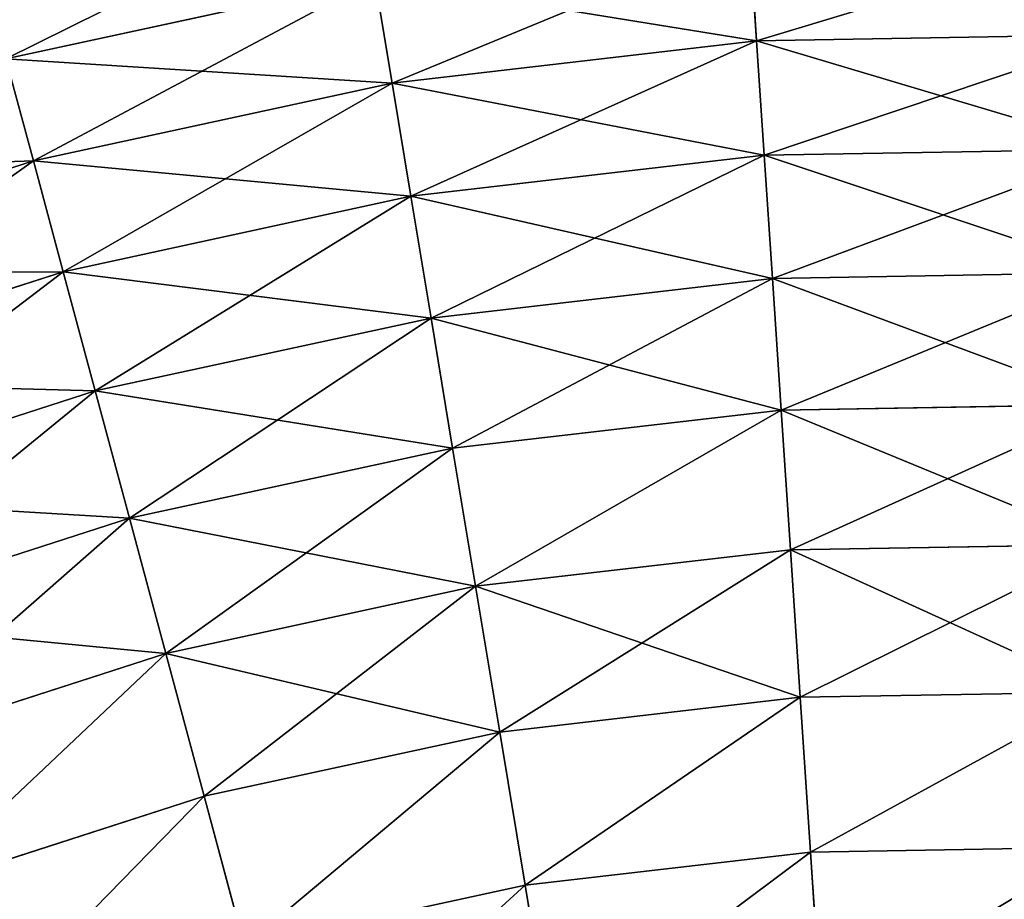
# Model space of a CAD drawing. Extents: x 5 to 635, y -14 to 121.
# Tile 69 of 256: x 44 to 55, y 86 to 97. Entities that reach past the tile are written whole.
import ezdxf

# ---------------------------------------------------------------- set-up
doc = ezdxf.new("R2010")
doc.units = 0
doc.layers.get('0').update_dxf_attribs({"color": 13, "linetype": 'CONTINUOUS'})

# ---------------------------------------------------------------- blocks, each defined once
blk = doc.blocks.new('COMPONENT_4')
for p, q in [((47.135, 92.758, 24.235), (47.055, 93.967, 26.37)), ((47.055, 93.967, 73.51), (47.135, 92.758, 75.645)), ((42.757, 93.469, 26.37), (38.529, 92.552, 26.37)), ((42.757, 93.469, 73.51), (38.529, 92.552, 73.51)), ((42.955, 92.274, 24.235), (42.757, 93.469, 26.37)), ((42.757, 93.469, 73.51), (42.955, 92.274, 75.645)), ((51.343, 92.831, 24.235), (47.135, 92.758, 24.235)), ((51.343, 92.831, 75.645), (47.135, 92.758, 75.645)), ((47.135, 92.758, 24.235), (42.955, 92.274, 24.235)), ((47.135, 92.758, 75.645), (42.955, 92.274, 75.645)), ((47.222, 91.447, 22.161), (47.135, 92.758, 24.235)), ((47.135, 92.758, 75.645), (47.222, 91.447, 77.718)), ((38.843, 91.382, 24.235), (38.529, 92.552, 26.37)), ((38.843, 91.382, 75.645), (38.529, 92.552, 73.51)), ((42.955, 92.274, 24.235), (38.843, 91.382, 24.235)), ((42.955, 92.274, 75.645), (38.843, 91.382, 75.645)), ((43.171, 90.977, 22.161), (42.955, 92.274, 24.235)), ((42.955, 92.274, 75.645), (43.171, 90.977, 77.718)), ((47.222, 91.447, 22.161), (43.171, 90.977, 22.161)), ((47.222, 91.447, 77.718), (43.171, 90.977, 77.718)), ((51.301, 91.517, 22.161), (47.222, 91.447, 22.161)), ((51.301, 91.517, 77.718), (47.222, 91.447, 77.718)), ((47.316, 90.035, 20.155), (47.222, 91.447, 22.161)), ((47.222, 91.447, 77.718), (47.316, 90.035, 79.725)), ((38.843, 91.382, 24.235), (34.838, 90.092, 24.235)), ((38.843, 91.382, 75.645), (34.838, 90.092, 75.645)), ((39.184, 90.113, 22.161), (38.843, 91.382, 24.235)), ((39.184, 90.113, 77.718), (38.843, 91.382, 75.645)), ((43.171, 90.977, 22.161), (39.184, 90.113, 22.161)), ((43.171, 90.977, 77.718), (39.184, 90.113, 77.718)), ((43.402, 89.581, 20.155), (43.171, 90.977, 22.161)), ((43.171, 90.977, 77.718), (43.402, 89.581, 79.725)), ((39.184, 90.113, 22.161), (35.302, 88.862, 22.161)), ((39.184, 90.113, 77.718), (35.302, 88.862, 77.718)), ((39.552, 88.747, 20.155), (39.184, 90.113, 22.161)), ((39.552, 88.747, 79.725), (39.184, 90.113, 77.718)), ((51.255, 90.103, 20.155), (47.316, 90.035, 20.155)), ((51.255, 90.103, 79.725), (47.316, 90.035, 79.725)), ((47.316, 90.035, 20.155), (43.402, 89.581, 20.155)), ((47.316, 90.035, 79.725), (43.402, 89.581, 79.725)), ((47.416, 88.527, 18.22), (47.316, 90.035, 20.155)), ((47.316, 90.035, 79.725), (47.416, 88.527, 81.659)), ((43.402, 89.581, 20.155), (39.552, 88.747, 20.155)), ((43.402, 89.581, 79.725), (39.552, 88.747, 79.725)), ((43.65, 88.09, 18.22), (43.402, 89.581, 20.155)), ((43.402, 89.581, 79.725), (43.65, 88.09, 81.659)), ((39.552, 88.747, 20.155), (35.802, 87.538, 20.155)), ((39.552, 88.747, 79.725), (35.802, 87.538, 79.725)), ((39.944, 87.287, 18.22), (39.552, 88.747, 20.155)), ((39.944, 87.287, 81.659), (39.552, 88.747, 79.725)), ((47.416, 88.527, 18.22), (43.65, 88.09, 18.22)), ((47.416, 88.527, 81.659), (43.65, 88.09, 81.659)), ((51.207, 88.592, 18.22), (47.416, 88.527, 18.22)), ((51.207, 88.592, 81.659), (47.416, 88.527, 81.659)), ((47.522, 86.925, 16.362), (47.416, 88.527, 18.22)), ((47.416, 88.527, 81.659), (47.522, 86.925, 83.518)), ((43.65, 88.09, 18.22), (39.944, 87.287, 18.22)), ((43.65, 88.09, 81.659), (39.944, 87.287, 81.659)), ((43.912, 86.507, 16.362), (43.65, 88.09, 18.22)), ((43.65, 88.09, 81.659), (43.912, 86.507, 83.518)), ((39.944, 87.287, 18.22), (36.335, 86.124, 18.22)), ((39.944, 87.287, 81.659), (36.335, 86.124, 81.659)), ((40.361, 85.737, 16.362), (39.944, 87.287, 18.22)), ((40.361, 85.737, 83.518), (39.944, 87.287, 81.659)), ((47.522, 86.925, 16.362), (43.912, 86.507, 16.362)), ((47.522, 86.925, 83.518), (43.912, 86.507, 83.518)), ((51.156, 86.988, 16.362), (47.522, 86.925, 16.362)), ((51.156, 86.988, 83.518), (47.522, 86.925, 83.518)), ((47.635, 85.235, 14.584), (47.522, 86.925, 16.362)), ((47.522, 86.925, 83.518), (47.635, 85.235, 85.295)), ((43.912, 86.507, 16.362), (40.361, 85.737, 16.362)), ((43.912, 86.507, 83.518), (40.361, 85.737, 83.518)), ((44.19, 84.836, 14.584), (43.912, 86.507, 16.362)), ((43.912, 86.507, 83.518), (44.19, 84.836, 85.295)), ((40.361, 85.737, 16.362), (36.902, 84.622, 16.362)), ((40.361, 85.737, 83.518), (36.902, 84.622, 83.518)), ((40.801, 84.101, 14.584), (40.361, 85.737, 16.362)), ((40.801, 84.101, 85.295), (40.361, 85.737, 83.518)), ((47.635, 85.235, 14.584), (44.19, 84.836, 14.584)), ((47.635, 85.235, 85.295), (44.19, 84.836, 85.295)), ((51.102, 85.294, 14.584), (47.635, 85.235, 14.584)), ((51.102, 85.294, 85.295), (47.635, 85.235, 85.295)), ((47.752, 83.459, 12.892), (47.635, 85.235, 14.584)), ((47.635, 85.235, 85.295), (47.752, 83.459, 86.987)), ((44.19, 84.836, 14.584), (40.801, 84.101, 14.584)), ((44.19, 84.836, 85.295), (40.801, 84.101, 85.295)), ((44.481, 83.08, 12.892), (44.19, 84.836, 14.584)), ((44.19, 84.836, 85.295), (44.481, 83.08, 86.987)), ((40.801, 84.101, 14.584), (37.5, 83.037, 14.584)), ((40.801, 84.101, 85.295), (37.5, 83.037, 85.295)), ((41.263, 82.382, 12.892), (40.801, 84.101, 14.584)), ((41.263, 82.382, 86.987), (40.801, 84.101, 85.295)), ((47.752, 83.459, 12.892), (44.481, 83.08, 12.892)), ((47.752, 83.459, 86.987), (44.481, 83.08, 86.987)), ((51.045, 83.516, 12.892), (47.752, 83.459, 12.892)), ((51.045, 83.516, 86.987), (47.752, 83.459, 86.987)), ((47.876, 81.603, 11.289), (47.752, 83.459, 12.892)), ((47.752, 83.459, 86.987), (47.876, 81.603, 88.59)), ((44.481, 83.08, 12.892), (41.263, 82.382, 12.892)), ((44.481, 83.08, 86.987), (41.263, 82.382, 86.987)), ((44.786, 81.245, 11.289), (44.481, 83.08, 12.892)), ((44.481, 83.08, 86.987), (44.786, 81.245, 88.59))]:
    blk.add_line(p, q)
mesh = blk.add_polyface()
corners = [(38.242, 93.619, 28.562), (42.757, 93.469, 26.37), (38.529, 92.552, 26.37), (42.576, 94.559, 28.562)]
mesh.append_faces([[corners[k] for k in face] for face in [(0, 1, 2), (1, 0, 3)]], dxfattribs={"vtx0": -1})
mesh = blk.add_polyface()
corners = [(38.529, 92.552, 73.51), (42.576, 94.559, 71.318), (38.242, 93.619, 71.318), (42.757, 93.469, 73.51)]
mesh.append_faces([[corners[k] for k in face] for face in [(0, 1, 2), (1, 0, 3)]], dxfattribs={"vtx0": -1})
mesh = blk.add_polyface()
corners = [(47.055, 93.967, 26.37), (51.343, 92.831, 24.235), (47.135, 92.758, 24.235), (51.381, 94.041, 26.37)]
mesh.append_faces([[corners[k] for k in face] for face in [(0, 1, 2), (1, 0, 3)]], dxfattribs={"vtx0": -1})
mesh = blk.add_polyface()
corners = [(47.135, 92.758, 75.645), (51.381, 94.041, 73.51), (47.055, 93.967, 73.51), (51.343, 92.831, 75.645)]
mesh.append_faces([[corners[k] for k in face] for face in [(0, 1, 2), (1, 0, 3)]], dxfattribs={"vtx0": -1})
mesh = blk.add_polyface()
corners = [(42.757, 93.469, 26.37), (47.135, 92.758, 24.235), (42.955, 92.274, 24.235), (47.055, 93.967, 26.37)]
mesh.append_faces([[corners[k] for k in face] for face in [(0, 1, 2), (1, 0, 3)]], dxfattribs={"vtx0": -1})
mesh = blk.add_polyface()
corners = [(42.955, 92.274, 75.645), (47.055, 93.967, 73.51), (42.757, 93.469, 73.51), (47.135, 92.758, 75.645)]
mesh.append_faces([[corners[k] for k in face] for face in [(0, 1, 2), (1, 0, 3)]], dxfattribs={"vtx0": -1})
mesh = blk.add_polyface()
corners = [(38.529, 92.552, 26.37), (42.955, 92.274, 24.235), (38.843, 91.382, 24.235), (42.757, 93.469, 26.37)]
mesh.append_faces([[corners[k] for k in face] for face in [(0, 1, 2), (1, 0, 3)]], dxfattribs={"vtx0": -1})
mesh = blk.add_polyface()
corners = [(38.843, 91.382, 75.645), (42.757, 93.469, 73.51), (38.529, 92.552, 73.51), (42.955, 92.274, 75.645)]
mesh.append_faces([[corners[k] for k in face] for face in [(0, 1, 2), (1, 0, 3)]], dxfattribs={"vtx0": -1})
mesh = blk.add_polyface()
corners = [(47.135, 92.758, 24.235), (51.301, 91.517, 22.161), (47.222, 91.447, 22.161), (51.343, 92.831, 24.235)]
mesh.append_faces([[corners[k] for k in face] for face in [(0, 1, 2), (1, 0, 3)]], dxfattribs={"vtx0": -1})
mesh = blk.add_polyface()
corners = [(47.222, 91.447, 77.718), (51.343, 92.831, 75.645), (47.135, 92.758, 75.645), (51.301, 91.517, 77.718)]
mesh.append_faces([[corners[k] for k in face] for face in [(0, 1, 2), (1, 0, 3)]], dxfattribs={"vtx0": -1})
mesh = blk.add_polyface()
corners = [(42.955, 92.274, 24.235), (47.222, 91.447, 22.161), (43.171, 90.977, 22.161), (47.135, 92.758, 24.235)]
mesh.append_faces([[corners[k] for k in face] for face in [(0, 1, 2), (1, 0, 3)]], dxfattribs={"vtx0": -1})
mesh = blk.add_polyface()
corners = [(43.171, 90.977, 77.718), (47.135, 92.758, 75.645), (42.955, 92.274, 75.645), (47.222, 91.447, 77.718)]
mesh.append_faces([[corners[k] for k in face] for face in [(0, 1, 2), (1, 0, 3)]], dxfattribs={"vtx0": -1})
mesh = blk.add_polyface()
corners = [(34.411, 91.225, 26.37), (38.843, 91.382, 24.235), (34.838, 90.092, 24.235), (38.529, 92.552, 26.37)]
mesh.append_faces([[corners[k] for k in face] for face in [(0, 1, 2), (1, 0, 3)]], dxfattribs={"vtx0": -1})
mesh = blk.add_polyface()
corners = [(34.838, 90.092, 75.645), (38.529, 92.552, 73.51), (34.411, 91.225, 73.51), (38.843, 91.382, 75.645)]
mesh.append_faces([[corners[k] for k in face] for face in [(0, 1, 2), (1, 0, 3)]], dxfattribs={"vtx0": -1})
mesh = blk.add_polyface()
corners = [(38.843, 91.382, 24.235), (43.171, 90.977, 22.161), (39.184, 90.113, 22.161), (42.955, 92.274, 24.235)]
mesh.append_faces([[corners[k] for k in face] for face in [(0, 1, 2), (1, 0, 3)]], dxfattribs={"vtx0": -1})
mesh = blk.add_polyface()
corners = [(39.184, 90.113, 77.718), (42.955, 92.274, 75.645), (38.843, 91.382, 75.645), (43.171, 90.977, 77.718)]
mesh.append_faces([[corners[k] for k in face] for face in [(0, 1, 2), (1, 0, 3)]], dxfattribs={"vtx0": -1})
mesh = blk.add_polyface()
corners = [(43.171, 90.977, 22.161), (47.316, 90.035, 20.155), (43.402, 89.581, 20.155), (47.222, 91.447, 22.161)]
mesh.append_faces([[corners[k] for k in face] for face in [(0, 1, 2), (1, 0, 3)]], dxfattribs={"vtx0": -1})
mesh = blk.add_polyface()
corners = [(43.402, 89.581, 79.725), (47.222, 91.447, 77.718), (43.171, 90.977, 77.718), (47.316, 90.035, 79.725)]
mesh.append_faces([[corners[k] for k in face] for face in [(0, 1, 2), (1, 0, 3)]], dxfattribs={"vtx0": -1})
mesh = blk.add_polyface()
corners = [(47.222, 91.447, 22.161), (51.255, 90.103, 20.155), (47.316, 90.035, 20.155), (51.301, 91.517, 22.161)]
mesh.append_faces([[corners[k] for k in face] for face in [(0, 1, 2), (1, 0, 3)]], dxfattribs={"vtx0": -1})
mesh = blk.add_polyface()
corners = [(47.316, 90.035, 79.725), (51.301, 91.517, 77.718), (47.222, 91.447, 77.718), (51.255, 90.103, 79.725)]
mesh.append_faces([[corners[k] for k in face] for face in [(0, 1, 2), (1, 0, 3)]], dxfattribs={"vtx0": -1})
mesh = blk.add_polyface()
corners = [(34.838, 90.092, 24.235), (39.184, 90.113, 22.161), (35.302, 88.862, 22.161), (38.843, 91.382, 24.235)]
mesh.append_faces([[corners[k] for k in face] for face in [(0, 1, 2), (1, 0, 3)]], dxfattribs={"vtx0": -1})
mesh = blk.add_polyface()
corners = [(35.302, 88.862, 77.718), (38.843, 91.382, 75.645), (34.838, 90.092, 75.645), (39.184, 90.113, 77.718)]
mesh.append_faces([[corners[k] for k in face] for face in [(0, 1, 2), (1, 0, 3)]], dxfattribs={"vtx0": -1})
mesh = blk.add_polyface()
corners = [(39.184, 90.113, 22.161), (43.402, 89.581, 20.155), (39.552, 88.747, 20.155), (43.171, 90.977, 22.161)]
mesh.append_faces([[corners[k] for k in face] for face in [(0, 1, 2), (1, 0, 3)]], dxfattribs={"vtx0": -1})
mesh = blk.add_polyface()
corners = [(39.552, 88.747, 79.725), (43.171, 90.977, 77.718), (39.184, 90.113, 77.718), (43.402, 89.581, 79.725)]
mesh.append_faces([[corners[k] for k in face] for face in [(0, 1, 2), (1, 0, 3)]], dxfattribs={"vtx0": -1})
mesh = blk.add_polyface()
corners = [(35.302, 88.862, 22.161), (39.552, 88.747, 20.155), (35.802, 87.538, 20.155), (39.184, 90.113, 22.161)]
mesh.append_faces([[corners[k] for k in face] for face in [(0, 1, 2), (1, 0, 3)]], dxfattribs={"vtx0": -1})
mesh = blk.add_polyface()
corners = [(35.802, 87.538, 79.725), (39.184, 90.113, 77.718), (35.302, 88.862, 77.718), (39.552, 88.747, 79.725)]
mesh.append_faces([[corners[k] for k in face] for face in [(0, 1, 2), (1, 0, 3)]], dxfattribs={"vtx0": -1})
mesh = blk.add_polyface()
corners = [(47.316, 90.035, 20.155), (51.207, 88.592, 18.22), (47.416, 88.527, 18.22), (51.255, 90.103, 20.155)]
mesh.append_faces([[corners[k] for k in face] for face in [(0, 1, 2), (1, 0, 3)]], dxfattribs={"vtx0": -1})
mesh = blk.add_polyface()
corners = [(47.416, 88.527, 81.659), (51.255, 90.103, 79.725), (47.316, 90.035, 79.725), (51.207, 88.592, 81.659)]
mesh.append_faces([[corners[k] for k in face] for face in [(0, 1, 2), (1, 0, 3)]], dxfattribs={"vtx0": -1})
mesh = blk.add_polyface()
corners = [(43.402, 89.581, 20.155), (47.416, 88.527, 18.22), (43.65, 88.09, 18.22), (47.316, 90.035, 20.155)]
mesh.append_faces([[corners[k] for k in face] for face in [(0, 1, 2), (1, 0, 3)]], dxfattribs={"vtx0": -1})
mesh = blk.add_polyface()
corners = [(43.65, 88.09, 81.659), (47.316, 90.035, 79.725), (43.402, 89.581, 79.725), (47.416, 88.527, 81.659)]
mesh.append_faces([[corners[k] for k in face] for face in [(0, 1, 2), (1, 0, 3)]], dxfattribs={"vtx0": -1})
mesh = blk.add_polyface()
corners = [(39.552, 88.747, 20.155), (43.65, 88.09, 18.22), (39.944, 87.287, 18.22), (43.402, 89.581, 20.155)]
mesh.append_faces([[corners[k] for k in face] for face in [(0, 1, 2), (1, 0, 3)]], dxfattribs={"vtx0": -1})
mesh = blk.add_polyface()
corners = [(39.944, 87.287, 81.659), (43.402, 89.581, 79.725), (39.552, 88.747, 79.725), (43.65, 88.09, 81.659)]
mesh.append_faces([[corners[k] for k in face] for face in [(0, 1, 2), (1, 0, 3)]], dxfattribs={"vtx0": -1})
mesh = blk.add_polyface()
corners = [(35.802, 87.538, 20.155), (39.944, 87.287, 18.22), (36.335, 86.124, 18.22), (39.552, 88.747, 20.155)]
mesh.append_faces([[corners[k] for k in face] for face in [(0, 1, 2), (1, 0, 3)]], dxfattribs={"vtx0": -1})
mesh = blk.add_polyface()
corners = [(36.335, 86.124, 81.659), (39.552, 88.747, 79.725), (35.802, 87.538, 79.725), (39.944, 87.287, 81.659)]
mesh.append_faces([[corners[k] for k in face] for face in [(0, 1, 2), (1, 0, 3)]], dxfattribs={"vtx0": -1})
mesh = blk.add_polyface()
corners = [(43.912, 86.507, 16.362), (47.416, 88.527, 18.22), (47.522, 86.925, 16.362), (43.65, 88.09, 18.22)]
mesh.append_faces([[corners[k] for k in face] for face in [(0, 1, 2), (1, 0, 3)]], dxfattribs={"vtx0": -1})
mesh = blk.add_polyface()
corners = [(43.912, 86.507, 83.518), (47.416, 88.527, 81.659), (43.65, 88.09, 81.659), (47.522, 86.925, 83.518)]
mesh.append_faces([[corners[k] for k in face] for face in [(0, 1, 2), (1, 0, 3)]], dxfattribs={"vtx0": -1})
mesh = blk.add_polyface()
corners = [(47.416, 88.527, 18.22), (51.156, 86.988, 16.362), (47.522, 86.925, 16.362), (51.207, 88.592, 18.22)]
mesh.append_faces([[corners[k] for k in face] for face in [(0, 1, 2), (1, 0, 3)]], dxfattribs={"vtx0": -1})
mesh = blk.add_polyface()
corners = [(47.522, 86.925, 83.518), (51.207, 88.592, 81.659), (47.416, 88.527, 81.659), (51.156, 86.988, 83.518)]
mesh.append_faces([[corners[k] for k in face] for face in [(0, 1, 2), (1, 0, 3)]], dxfattribs={"vtx0": -1})
mesh = blk.add_polyface()
corners = [(39.944, 87.287, 18.22), (43.912, 86.507, 16.362), (40.361, 85.737, 16.362), (43.65, 88.09, 18.22)]
mesh.append_faces([[corners[k] for k in face] for face in [(0, 1, 2), (1, 0, 3)]], dxfattribs={"vtx0": -1})
mesh = blk.add_polyface()
corners = [(40.361, 85.737, 83.518), (43.65, 88.09, 81.659), (39.944, 87.287, 81.659), (43.912, 86.507, 83.518)]
mesh.append_faces([[corners[k] for k in face] for face in [(0, 1, 2), (1, 0, 3)]], dxfattribs={"vtx0": -1})
mesh = blk.add_polyface()
corners = [(36.335, 86.124, 18.22), (40.361, 85.737, 16.362), (36.902, 84.622, 16.362), (39.944, 87.287, 18.22)]
mesh.append_faces([[corners[k] for k in face] for face in [(0, 1, 2), (1, 0, 3)]], dxfattribs={"vtx0": -1})
mesh = blk.add_polyface()
corners = [(36.902, 84.622, 83.518), (39.944, 87.287, 81.659), (36.335, 86.124, 81.659), (40.361, 85.737, 83.518)]
mesh.append_faces([[corners[k] for k in face] for face in [(0, 1, 2), (1, 0, 3)]], dxfattribs={"vtx0": -1})
mesh = blk.add_polyface()
corners = [(43.912, 86.507, 16.362), (47.635, 85.235, 14.584), (44.19, 84.836, 14.584), (47.522, 86.925, 16.362)]
mesh.append_faces([[corners[k] for k in face] for face in [(0, 1, 2), (1, 0, 3)]], dxfattribs={"vtx0": -1})
mesh = blk.add_polyface()
corners = [(44.19, 84.836, 85.295), (47.522, 86.925, 83.518), (43.912, 86.507, 83.518), (47.635, 85.235, 85.295)]
mesh.append_faces([[corners[k] for k in face] for face in [(0, 1, 2), (1, 0, 3)]], dxfattribs={"vtx0": -1})
mesh = blk.add_polyface()
corners = [(47.522, 86.925, 16.362), (51.102, 85.294, 14.584), (47.635, 85.235, 14.584), (51.156, 86.988, 16.362)]
mesh.append_faces([[corners[k] for k in face] for face in [(0, 1, 2), (1, 0, 3)]], dxfattribs={"vtx0": -1})
mesh = blk.add_polyface()
corners = [(47.635, 85.235, 85.295), (51.156, 86.988, 83.518), (47.522, 86.925, 83.518), (51.102, 85.294, 85.295)]
mesh.append_faces([[corners[k] for k in face] for face in [(0, 1, 2), (1, 0, 3)]], dxfattribs={"vtx0": -1})
mesh = blk.add_polyface()
corners = [(40.361, 85.737, 16.362), (44.19, 84.836, 14.584), (40.801, 84.101, 14.584), (43.912, 86.507, 16.362)]
mesh.append_faces([[corners[k] for k in face] for face in [(0, 1, 2), (1, 0, 3)]], dxfattribs={"vtx0": -1})
mesh = blk.add_polyface()
corners = [(40.801, 84.101, 85.295), (43.912, 86.507, 83.518), (40.361, 85.737, 83.518), (44.19, 84.836, 85.295)]
mesh.append_faces([[corners[k] for k in face] for face in [(0, 1, 2), (1, 0, 3)]], dxfattribs={"vtx0": -1})
mesh = blk.add_polyface()
corners = [(40.361, 85.737, 16.362), (37.5, 83.037, 14.584), (36.902, 84.622, 16.362), (40.801, 84.101, 14.584)]
mesh.append_faces([[corners[k] for k in face] for face in [(0, 1, 2), (1, 0, 3)]], dxfattribs={"vtx0": -1})
mesh = blk.add_polyface()
corners = [(37.5, 83.037, 85.295), (40.361, 85.737, 83.518), (36.902, 84.622, 83.518), (40.801, 84.101, 85.295)]
mesh.append_faces([[corners[k] for k in face] for face in [(0, 1, 2), (1, 0, 3)]], dxfattribs={"vtx0": -1})
mesh = blk.add_polyface()
corners = [(47.635, 85.235, 14.584), (44.481, 83.08, 12.892), (44.19, 84.836, 14.584), (47.752, 83.459, 12.892)]
mesh.append_faces([[corners[k] for k in face] for face in [(0, 1, 2), (1, 0, 3)]], dxfattribs={"vtx0": -1})
mesh = blk.add_polyface()
corners = [(44.481, 83.08, 86.987), (47.635, 85.235, 85.295), (44.19, 84.836, 85.295), (47.752, 83.459, 86.987)]
mesh.append_faces([[corners[k] for k in face] for face in [(0, 1, 2), (1, 0, 3)]], dxfattribs={"vtx0": -1})
mesh = blk.add_polyface()
corners = [(51.102, 85.294, 14.584), (47.752, 83.459, 12.892), (47.635, 85.235, 14.584), (51.045, 83.516, 12.892)]
mesh.append_faces([[corners[k] for k in face] for face in [(0, 1, 2), (1, 0, 3)]], dxfattribs={"vtx0": -1})
mesh = blk.add_polyface()
corners = [(47.752, 83.459, 86.987), (51.102, 85.294, 85.295), (47.635, 85.235, 85.295), (51.045, 83.516, 86.987)]
mesh.append_faces([[corners[k] for k in face] for face in [(0, 1, 2), (1, 0, 3)]], dxfattribs={"vtx0": -1})
mesh = blk.add_polyface()
corners = [(44.19, 84.836, 14.584), (41.263, 82.382, 12.892), (40.801, 84.101, 14.584), (44.481, 83.08, 12.892)]
mesh.append_faces([[corners[k] for k in face] for face in [(0, 1, 2), (1, 0, 3)]], dxfattribs={"vtx0": -1})
mesh = blk.add_polyface()
corners = [(41.263, 82.382, 86.987), (44.19, 84.836, 85.295), (40.801, 84.101, 85.295), (44.481, 83.08, 86.987)]
mesh.append_faces([[corners[k] for k in face] for face in [(0, 1, 2), (1, 0, 3)]], dxfattribs={"vtx0": -1})
mesh = blk.add_polyface()
corners = [(40.801, 84.101, 14.584), (38.128, 81.372, 12.892), (37.5, 83.037, 14.584), (41.263, 82.382, 12.892)]
mesh.append_faces([[corners[k] for k in face] for face in [(0, 1, 2), (1, 0, 3)]], dxfattribs={"vtx0": -1})
mesh = blk.add_polyface()
corners = [(38.128, 81.372, 86.987), (40.801, 84.101, 85.295), (37.5, 83.037, 85.295), (41.263, 82.382, 86.987)]
mesh.append_faces([[corners[k] for k in face] for face in [(0, 1, 2), (1, 0, 3)]], dxfattribs={"vtx0": -1})
mesh = blk.add_polyface()
corners = [(47.752, 83.459, 12.892), (44.786, 81.245, 11.289), (44.481, 83.08, 12.892), (47.876, 81.603, 11.289)]
mesh.append_faces([[corners[k] for k in face] for face in [(0, 1, 2), (1, 0, 3)]], dxfattribs={"vtx0": -1})
mesh = blk.add_polyface()
corners = [(44.786, 81.245, 88.59), (47.752, 83.459, 86.987), (44.481, 83.08, 86.987), (47.876, 81.603, 88.59)]
mesh.append_faces([[corners[k] for k in face] for face in [(0, 1, 2), (1, 0, 3)]], dxfattribs={"vtx0": -1})
mesh = blk.add_polyface()
corners = [(51.045, 83.516, 12.892), (47.876, 81.603, 11.289), (47.752, 83.459, 12.892), (50.986, 81.656, 11.289)]
mesh.append_faces([[corners[k] for k in face] for face in [(0, 1, 2), (1, 0, 3)]], dxfattribs={"vtx0": -1})
mesh = blk.add_polyface()
corners = [(47.876, 81.603, 88.59), (51.045, 83.516, 86.987), (47.752, 83.459, 86.987), (50.986, 81.656, 88.59)]
mesh.append_faces([[corners[k] for k in face] for face in [(0, 1, 2), (1, 0, 3)]], dxfattribs={"vtx0": -1})
mesh = blk.add_polyface()
corners = [(44.481, 83.08, 12.892), (41.746, 80.585, 11.289), (41.263, 82.382, 12.892), (44.786, 81.245, 11.289)]
mesh.append_faces([[corners[k] for k in face] for face in [(0, 1, 2), (1, 0, 3)]], dxfattribs={"vtx0": -1})
mesh = blk.add_polyface()
corners = [(41.746, 80.585, 88.59), (44.481, 83.08, 86.987), (41.263, 82.382, 86.987), (44.786, 81.245, 88.59)]
mesh.append_faces([[corners[k] for k in face] for face in [(0, 1, 2), (1, 0, 3)]], dxfattribs={"vtx0": -1})
blk = doc.blocks.new('COMPONENT_5')
blk.add_blockref('COMPONENT_4', (0, 0))
blk = doc.blocks.new('GROUP_3')
blk.add_blockref('COMPONENT_5', (0, 1.542))

msp = doc.modelspace()

# ---------------------------------------------------------------- block references
msp.add_blockref('GROUP_3', (5.278, 2.031, 2.908))

doc.saveas('drawing.dxf')
